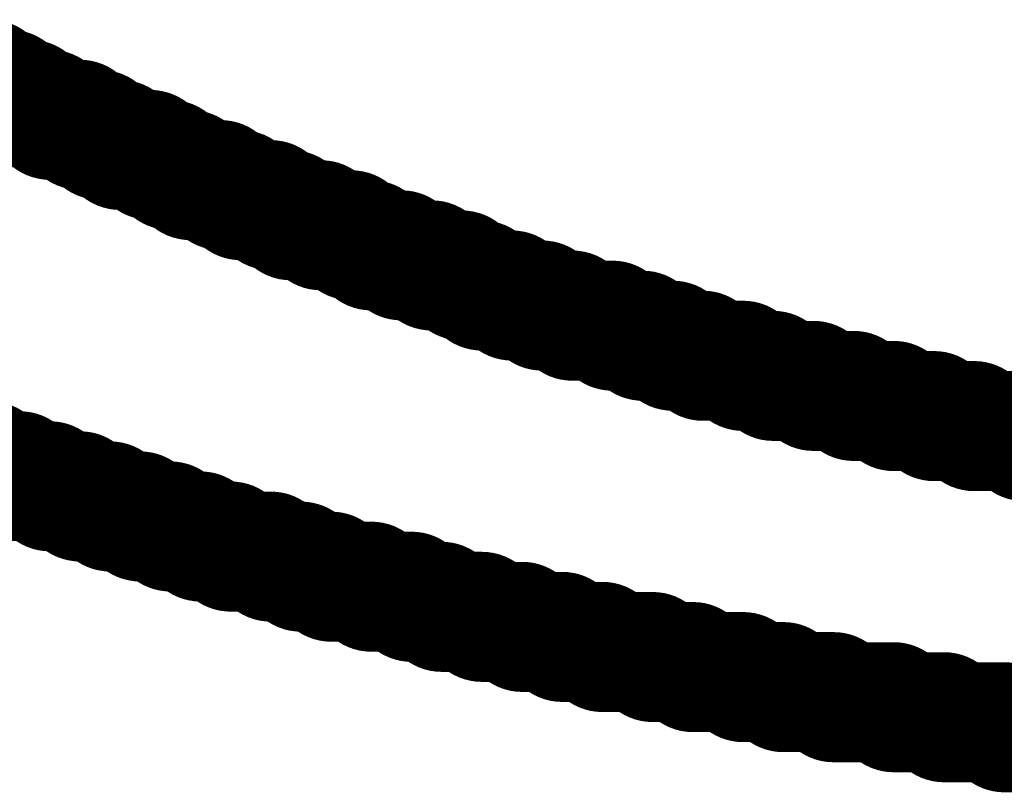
# Model space of a CAD drawing. Header units: inches. Extents: x -0.03 to 9.71, y 0 to 4.44.
# Tile 17 of 117: x 0.1279 to 0.1688, y 0.6804 to 0.7126. Entities that reach past the tile are written whole.
import ezdxf

# ---------------------------------------------------------------- set-up
doc = ezdxf.new("R2010")
doc.units = ezdxf.units.IN
doc.header["$MEASUREMENT"] = 0
doc.layers.add('Top Overlay', color=2, linetype='Continuous')

msp = doc.modelspace()

# ---------------------------------------------------------------- linework, layer by layer
at = {"layer": 'Top Overlay'}
for p, q in [((0.127453, 0.709268), (0.128288, 0.709268)), ((0.128288, 0.709268), (0.128288, 0.708851)), ((0.128288, 0.708851), (0.129126, 0.708851)), ((0.129126, 0.708851), (0.129126, 0.708433)), ((0.129126, 0.708433), (0.130378, 0.708433)), ((0.130378, 0.708433), (0.130378, 0.708012)), ((0.130378, 0.708012), (0.131217, 0.708012)), ((0.131217, 0.708012), (0.131217, 0.707595)), ((0.131217, 0.707595), (0.132051, 0.707595)), ((0.132051, 0.707595), (0.132051, 0.707177)), ((0.132051, 0.707177), (0.133307, 0.707177)), ((0.133307, 0.707177), (0.133307, 0.70676)), ((0.133307, 0.70676), (0.134142, 0.70676)), ((0.134142, 0.70676), (0.134142, 0.706339)), ((0.134142, 0.706339), (0.134981, 0.706339)), ((0.134981, 0.706339), (0.134981, 0.705921)), ((0.134981, 0.705921), (0.136233, 0.705921)), ((0.136233, 0.705921), (0.136233, 0.705504)), ((0.136233, 0.705504), (0.137071, 0.705504)), ((0.137071, 0.705504), (0.137071, 0.705087)), ((0.137071, 0.705087), (0.138323, 0.705087)), ((0.138323, 0.705087), (0.138323, 0.704669)), ((0.138323, 0.704669), (0.139162, 0.704669)), ((0.139162, 0.704669), (0.139162, 0.704248)), ((0.139162, 0.704248), (0.140414, 0.704248)), ((0.140414, 0.704248), (0.140414, 0.703831)), ((0.140414, 0.703831), (0.14167, 0.703831)), ((0.14167, 0.703831), (0.14167, 0.703414)), ((0.14167, 0.703414), (0.142504, 0.703414)), ((0.142504, 0.703414), (0.142504, 0.702996)), ((0.142504, 0.702996), (0.14376, 0.702996)), ((0.14376, 0.702996), (0.14376, 0.702579)), ((0.14376, 0.702579), (0.145016, 0.702579)), ((0.145016, 0.702579), (0.145016, 0.702158)), ((0.145016, 0.702158), (0.146268, 0.702158)), ((0.146268, 0.702158), (0.146268, 0.70174)), ((0.146268, 0.70174), (0.147107, 0.70174)), ((0.147107, 0.70174), (0.147107, 0.701323)), ((0.147107, 0.701323), (0.148359, 0.701323)), ((0.148359, 0.701323), (0.148359, 0.700906)), ((0.148359, 0.700906), (0.149615, 0.700906)), ((0.149615, 0.700906), (0.149615, 0.700488)), ((0.149615, 0.700488), (0.15087, 0.700488)), ((0.15087, 0.700488), (0.15087, 0.700067)), ((0.15087, 0.700067), (0.15254, 0.700067)), ((0.15254, 0.700067), (0.15254, 0.69965)), ((0.15254, 0.69965), (0.153796, 0.69965)), ((0.153796, 0.69965), (0.153796, 0.699232)), ((0.153796, 0.699232), (0.155052, 0.699232)), ((0.155052, 0.699232), (0.155052, 0.698815)), ((0.155052, 0.698815), (0.156304, 0.698815)), ((0.156304, 0.698815), (0.156304, 0.698398)), ((0.156304, 0.698398), (0.157977, 0.698398)), ((0.157977, 0.698398), (0.157977, 0.697976)), ((0.157977, 0.697976), (0.159233, 0.697976)), ((0.159233, 0.697976), (0.159233, 0.697559)), ((0.159233, 0.697559), (0.160906, 0.697559)), ((0.160906, 0.697559), (0.160906, 0.697142)), ((0.160906, 0.697142), (0.162579, 0.697142)), ((0.162579, 0.697142), (0.162579, 0.696724)), ((0.162579, 0.696724), (0.164248, 0.696724)), ((0.164248, 0.696724), (0.164248, 0.696303)), ((0.164248, 0.696303), (0.165922, 0.696303)), ((0.165922, 0.696303), (0.165922, 0.695886)), ((0.165922, 0.695886), (0.167595, 0.695886)), ((0.167595, 0.695886), (0.167595, 0.695469)), ((0.167595, 0.695469), (0.169685, 0.695469)), ((0.12787, 0.693795), (0.126614, 0.693795)), ((0.12787, 0.693378), (0.12787, 0.693795)), ((0.129126, 0.693378), (0.12787, 0.693378)), ((0.129126, 0.692961), (0.129126, 0.693378)), ((0.130378, 0.692961), (0.129126, 0.692961)), ((0.130378, 0.692539), (0.130378, 0.692961)), ((0.131634, 0.692539), (0.130378, 0.692539)), ((0.131634, 0.692122), (0.131634, 0.692539)), ((0.132886, 0.692122), (0.131634, 0.692122)), ((0.132886, 0.691705), (0.132886, 0.692122)), ((0.134142, 0.691705), (0.132886, 0.691705)), ((0.134142, 0.691288), (0.134142, 0.691705)), ((0.135398, 0.691288), (0.134142, 0.691288)), ((0.135398, 0.69087), (0.135398, 0.691288)), ((0.136654, 0.69087), (0.135398, 0.69087)), ((0.136654, 0.690449), (0.136654, 0.69087)), ((0.138323, 0.690449), (0.136654, 0.690449)), ((0.138323, 0.690032), (0.138323, 0.690449)), ((0.139579, 0.690032), (0.138323, 0.690032)), ((0.139579, 0.689614), (0.139579, 0.690032)), ((0.140835, 0.689614), (0.139579, 0.689614)), ((0.140835, 0.689197), (0.140835, 0.689614)), ((0.142504, 0.689197), (0.140835, 0.689197)), ((0.142504, 0.68878), (0.142504, 0.689197)), ((0.144177, 0.68878), (0.142504, 0.68878)), ((0.144177, 0.688358), (0.144177, 0.68878)), ((0.145433, 0.688358), (0.144177, 0.688358)), ((0.145433, 0.687941), (0.145433, 0.688358)), ((0.147107, 0.687941), (0.145433, 0.687941)), ((0.147107, 0.687524), (0.147107, 0.687941)), ((0.14878, 0.687524), (0.147107, 0.687524)), ((0.14878, 0.687106), (0.14878, 0.687524)), ((0.150449, 0.687106), (0.14878, 0.687106)), ((0.150449, 0.686689), (0.150449, 0.687106)), ((0.152122, 0.686689), (0.150449, 0.686689)), ((0.152122, 0.686268), (0.152122, 0.686689)), ((0.154213, 0.686268), (0.152122, 0.686268)), ((0.154213, 0.685851), (0.154213, 0.686268)), ((0.155886, 0.685851), (0.154213, 0.685851)), ((0.155886, 0.685433), (0.155886, 0.685851)), ((0.157977, 0.685433), (0.155886, 0.685433)), ((0.157977, 0.685016), (0.157977, 0.685433)), ((0.15965, 0.685016), (0.157977, 0.685016)), ((0.15965, 0.684598), (0.15965, 0.685016)), ((0.161741, 0.684598), (0.15965, 0.684598)), ((0.161741, 0.684177), (0.161741, 0.684598)), ((0.164248, 0.684177), (0.161741, 0.684177)), ((0.164248, 0.68376), (0.164248, 0.684177)), ((0.166343, 0.68376), (0.164248, 0.68376)), ((0.166343, 0.683343), (0.166343, 0.68376)), ((0.168851, 0.683343), (0.166343, 0.683343))]:
    msp.add_line(p, q, dxfattribs=at)
at = {"layer": 'Top Overlay', "const_width": 0.005}
for points in [[(0.125363, 0.710102), (0.126614, 0.710102)], [(0.126614, 0.709685), (0.126614, 0.710102)], [(0.126614, 0.709685), (0.127453, 0.709685)], [(0.127453, 0.709268), (0.127453, 0.709685)], [(0.127453, 0.709268), (0.128288, 0.709268)], [(0.128288, 0.708851), (0.128288, 0.709268)], [(0.128288, 0.708851), (0.129126, 0.708851)], [(0.129126, 0.708433), (0.129126, 0.708851)], [(0.129126, 0.708433), (0.130378, 0.708433)], [(0.130378, 0.708012), (0.130378, 0.708433)], [(0.130378, 0.708012), (0.131217, 0.708012)], [(0.131217, 0.707595), (0.131217, 0.708012)], [(0.131217, 0.707595), (0.132051, 0.707595)], [(0.132051, 0.707177), (0.132051, 0.707595)], [(0.132051, 0.707177), (0.133307, 0.707177)], [(0.133307, 0.70676), (0.133307, 0.707177)], [(0.133307, 0.70676), (0.134142, 0.70676)], [(0.134142, 0.706339), (0.134142, 0.70676)], [(0.134142, 0.706339), (0.134981, 0.706339)], [(0.134981, 0.705921), (0.134981, 0.706339)], [(0.134981, 0.705921), (0.136233, 0.705921)], [(0.136233, 0.705504), (0.136233, 0.705921)], [(0.136233, 0.705504), (0.137071, 0.705504)], [(0.137071, 0.705087), (0.137071, 0.705504)], [(0.137071, 0.705087), (0.138323, 0.705087)], [(0.138323, 0.704669), (0.138323, 0.705087)], [(0.138323, 0.704669), (0.139162, 0.704669)], [(0.139162, 0.704248), (0.139162, 0.704669)], [(0.139162, 0.704248), (0.140414, 0.704248)], [(0.140414, 0.703831), (0.140414, 0.704248)], [(0.140414, 0.703831), (0.14167, 0.703831)], [(0.14167, 0.703414), (0.14167, 0.703831)], [(0.14167, 0.703414), (0.142504, 0.703414)], [(0.142504, 0.702996), (0.142504, 0.703414)], [(0.142504, 0.702996), (0.14376, 0.702996)], [(0.14376, 0.702579), (0.14376, 0.702996)], [(0.14376, 0.702579), (0.145016, 0.702579)], [(0.145016, 0.702158), (0.145016, 0.702579)], [(0.145016, 0.702158), (0.146268, 0.702158)], [(0.146268, 0.70174), (0.146268, 0.702158)], [(0.146268, 0.70174), (0.147107, 0.70174)], [(0.147107, 0.701323), (0.147107, 0.70174)], [(0.147107, 0.701323), (0.148359, 0.701323)], [(0.148359, 0.700906), (0.148359, 0.701323)], [(0.148359, 0.700906), (0.149615, 0.700906)], [(0.149615, 0.700488), (0.149615, 0.700906)], [(0.149615, 0.700488), (0.15087, 0.700488)], [(0.15087, 0.700067), (0.15087, 0.700488)], [(0.15087, 0.700067), (0.15254, 0.700067)], [(0.15254, 0.69965), (0.15254, 0.700067)], [(0.15254, 0.69965), (0.153796, 0.69965)], [(0.153796, 0.699232), (0.153796, 0.69965)], [(0.153796, 0.699232), (0.155052, 0.699232)], [(0.155052, 0.698815), (0.155052, 0.699232)], [(0.155052, 0.698815), (0.156304, 0.698815)], [(0.156304, 0.698398), (0.156304, 0.698815)], [(0.156304, 0.698398), (0.157977, 0.698398)], [(0.157977, 0.697976), (0.157977, 0.698398)], [(0.157977, 0.697976), (0.159233, 0.697976)], [(0.159233, 0.697559), (0.159233, 0.697976)], [(0.159233, 0.697559), (0.160906, 0.697559)], [(0.160906, 0.697142), (0.160906, 0.697559)], [(0.160906, 0.697142), (0.162579, 0.697142)], [(0.162579, 0.696724), (0.162579, 0.697142)], [(0.162579, 0.696724), (0.164248, 0.696724)], [(0.164248, 0.696303), (0.164248, 0.696724)], [(0.164248, 0.696303), (0.165922, 0.696303)], [(0.165922, 0.695886), (0.165922, 0.696303)], [(0.165922, 0.695886), (0.167595, 0.695886)], [(0.167595, 0.695469), (0.167595, 0.695886)], [(0.167595, 0.695469), (0.169685, 0.695469)], [(0.169685, 0.695051), (0.169685, 0.695469)], [(0.169685, 0.695051), (0.171776, 0.695051)], [(0.125363, 0.694213), (0.126614, 0.694213)], [(0.126614, 0.693795), (0.126614, 0.694213)], [(0.126614, 0.693795), (0.12787, 0.693795)], [(0.12787, 0.693378), (0.12787, 0.693795)], [(0.12787, 0.693378), (0.129126, 0.693378)], [(0.129126, 0.692961), (0.129126, 0.693378)], [(0.129126, 0.692961), (0.130378, 0.692961)], [(0.130378, 0.692539), (0.130378, 0.692961)], [(0.130378, 0.692539), (0.131634, 0.692539)], [(0.131634, 0.692122), (0.131634, 0.692539)], [(0.131634, 0.692122), (0.132886, 0.692122)], [(0.132886, 0.691705), (0.132886, 0.692122)], [(0.132886, 0.691705), (0.134142, 0.691705)], [(0.134142, 0.691288), (0.134142, 0.691705)], [(0.134142, 0.691288), (0.135398, 0.691288)], [(0.135398, 0.69087), (0.135398, 0.691288)], [(0.135398, 0.69087), (0.136654, 0.69087)], [(0.136654, 0.690449), (0.136654, 0.69087)], [(0.136654, 0.690449), (0.138323, 0.690449)], [(0.138323, 0.690032), (0.138323, 0.690449)], [(0.138323, 0.690032), (0.139579, 0.690032)], [(0.139579, 0.689614), (0.139579, 0.690032)], [(0.139579, 0.689614), (0.140835, 0.689614)], [(0.140835, 0.689197), (0.140835, 0.689614)], [(0.140835, 0.689197), (0.142504, 0.689197)], [(0.142504, 0.68878), (0.142504, 0.689197)], [(0.142504, 0.68878), (0.144177, 0.68878)], [(0.144177, 0.688358), (0.144177, 0.68878)], [(0.144177, 0.688358), (0.145433, 0.688358)], [(0.145433, 0.687941), (0.145433, 0.688358)], [(0.145433, 0.687941), (0.147107, 0.687941)], [(0.147107, 0.687524), (0.147107, 0.687941)], [(0.147107, 0.687524), (0.14878, 0.687524)], [(0.14878, 0.687106), (0.14878, 0.687524)], [(0.14878, 0.687106), (0.150449, 0.687106)], [(0.150449, 0.686689), (0.150449, 0.687106)], [(0.150449, 0.686689), (0.152122, 0.686689)], [(0.152122, 0.686268), (0.152122, 0.686689)], [(0.152122, 0.686268), (0.154213, 0.686268)], [(0.154213, 0.685851), (0.154213, 0.686268)], [(0.154213, 0.685851), (0.155886, 0.685851)], [(0.155886, 0.685433), (0.155886, 0.685851)], [(0.155886, 0.685433), (0.157977, 0.685433)], [(0.157977, 0.685016), (0.157977, 0.685433)], [(0.157977, 0.685016), (0.15965, 0.685016)], [(0.15965, 0.684598), (0.15965, 0.685016)], [(0.15965, 0.684598), (0.161741, 0.684598)], [(0.161741, 0.684177), (0.161741, 0.684598)], [(0.161741, 0.684177), (0.164248, 0.684177)], [(0.164248, 0.68376), (0.164248, 0.684177)], [(0.164248, 0.68376), (0.166343, 0.68376)], [(0.166343, 0.683343), (0.166343, 0.68376)], [(0.166343, 0.683343), (0.168851, 0.683343)], [(0.168851, 0.682925), (0.168851, 0.683343)], [(0.168851, 0.682925), (0.171359, 0.682925)]]:
    msp.add_lwpolyline(points, dxfattribs=at)
at = {"layer": 'Top Overlay', "const_width": 0.0025}
for points in [[(0.125364, 0.710102, 1), (0.127864, 0.710102, 1)], [(0.125364, 0.710102, 1), (0.127864, 0.710102, 1)], [(0.125364, 0.709685, 1), (0.127864, 0.709685, 1)], [(0.125364, 0.709685, 1), (0.127864, 0.709685, 1)], [(0.126203, 0.709685, 1), (0.128703, 0.709685, 1)], [(0.126203, 0.709685, 1), (0.128703, 0.709685, 1)], [(0.126203, 0.709268, 1), (0.128703, 0.709268, 1)], [(0.126203, 0.709268, 1), (0.128703, 0.709268, 1)], [(0.127038, 0.709268, 1), (0.129538, 0.709268, 1)], [(0.127038, 0.709268, 1), (0.129538, 0.709268, 1)], [(0.127038, 0.708851, 1), (0.129538, 0.708851, 1)], [(0.127038, 0.708851, 1), (0.129538, 0.708851, 1)], [(0.127876, 0.708851, 1), (0.130376, 0.708851, 1)], [(0.127876, 0.708851, 1), (0.130376, 0.708851, 1)], [(0.127876, 0.708433, 1), (0.130376, 0.708433, 1)], [(0.127876, 0.708433, 1), (0.130376, 0.708433, 1)], [(0.129128, 0.708433, 1), (0.131628, 0.708433, 1)], [(0.129128, 0.708433, 1), (0.131628, 0.708433, 1)], [(0.129128, 0.708012, 1), (0.131628, 0.708012, 1)], [(0.129128, 0.708012, 1), (0.131628, 0.708012, 1)], [(0.129967, 0.708012, 1), (0.132467, 0.708012, 1)], [(0.129967, 0.708012, 1), (0.132467, 0.708012, 1)], [(0.129967, 0.707595, 1), (0.132467, 0.707595, 1)], [(0.129967, 0.707595, 1), (0.132467, 0.707595, 1)], [(0.130801, 0.707595, 1), (0.133301, 0.707595, 1)], [(0.130801, 0.707595, 1), (0.133301, 0.707595, 1)], [(0.130801, 0.707177, 1), (0.133301, 0.707177, 1)], [(0.130801, 0.707177, 1), (0.133301, 0.707177, 1)], [(0.132057, 0.707177, 1), (0.134557, 0.707177, 1)], [(0.132057, 0.707177, 1), (0.134557, 0.707177, 1)], [(0.132057, 0.70676, 1), (0.134557, 0.70676, 1)], [(0.132057, 0.70676, 1), (0.134557, 0.70676, 1)], [(0.132892, 0.70676, 1), (0.135392, 0.70676, 1)], [(0.132892, 0.70676, 1), (0.135392, 0.70676, 1)], [(0.132892, 0.706339, 1), (0.135392, 0.706339, 1)], [(0.132892, 0.706339, 1), (0.135392, 0.706339, 1)], [(0.133731, 0.706339, 1), (0.136231, 0.706339, 1)], [(0.133731, 0.706339, 1), (0.136231, 0.706339, 1)], [(0.133731, 0.705921, 1), (0.136231, 0.705921, 1)], [(0.133731, 0.705921, 1), (0.136231, 0.705921, 1)], [(0.134983, 0.705921, 1), (0.137483, 0.705921, 1)], [(0.134983, 0.705921, 1), (0.137483, 0.705921, 1)], [(0.134983, 0.705504, 1), (0.137483, 0.705504, 1)], [(0.134983, 0.705504, 1), (0.137483, 0.705504, 1)], [(0.135821, 0.705504, 1), (0.138321, 0.705504, 1)], [(0.135821, 0.705504, 1), (0.138321, 0.705504, 1)], [(0.135821, 0.705087, 1), (0.138321, 0.705087, 1)], [(0.135821, 0.705087, 1), (0.138321, 0.705087, 1)], [(0.137073, 0.705087, 1), (0.139573, 0.705087, 1)], [(0.137073, 0.705087, 1), (0.139573, 0.705087, 1)], [(0.137073, 0.704669, 1), (0.139573, 0.704669, 1)], [(0.137073, 0.704669, 1), (0.139573, 0.704669, 1)], [(0.137912, 0.704669, 1), (0.140412, 0.704669, 1)], [(0.137912, 0.704669, 1), (0.140412, 0.704669, 1)], [(0.137912, 0.704248, 1), (0.140412, 0.704248, 1)], [(0.137912, 0.704248, 1), (0.140412, 0.704248, 1)], [(0.139164, 0.704248, 1), (0.141664, 0.704248, 1)], [(0.139164, 0.704248, 1), (0.141664, 0.704248, 1)], [(0.139164, 0.703831, 1), (0.141664, 0.703831, 1)], [(0.139164, 0.703831, 1), (0.141664, 0.703831, 1)], [(0.14042, 0.703831, 1), (0.14292, 0.703831, 1)], [(0.14042, 0.703831, 1), (0.14292, 0.703831, 1)], [(0.14042, 0.703414, 1), (0.14292, 0.703414, 1)], [(0.14042, 0.703414, 1), (0.14292, 0.703414, 1)], [(0.141254, 0.703414, 1), (0.143754, 0.703414, 1)], [(0.141254, 0.703414, 1), (0.143754, 0.703414, 1)], [(0.141254, 0.702996, 1), (0.143754, 0.702996, 1)], [(0.141254, 0.702996, 1), (0.143754, 0.702996, 1)], [(0.14251, 0.702996, 1), (0.14501, 0.702996, 1)], [(0.14251, 0.702996, 1), (0.14501, 0.702996, 1)], [(0.14251, 0.702579, 1), (0.14501, 0.702579, 1)], [(0.14251, 0.702579, 1), (0.14501, 0.702579, 1)], [(0.143766, 0.702579, 1), (0.146266, 0.702579, 1)], [(0.143766, 0.702579, 1), (0.146266, 0.702579, 1)], [(0.143766, 0.702158, 1), (0.146266, 0.702158, 1)], [(0.143766, 0.702158, 1), (0.146266, 0.702158, 1)], [(0.145018, 0.702158, 1), (0.147518, 0.702158, 1)], [(0.145018, 0.702158, 1), (0.147518, 0.702158, 1)], [(0.145018, 0.70174, 1), (0.147518, 0.70174, 1)], [(0.145018, 0.70174, 1), (0.147518, 0.70174, 1)], [(0.145857, 0.70174, 1), (0.148357, 0.70174, 1)], [(0.145857, 0.70174, 1), (0.148357, 0.70174, 1)], [(0.145857, 0.701323, 1), (0.148357, 0.701323, 1)], [(0.145857, 0.701323, 1), (0.148357, 0.701323, 1)], [(0.147109, 0.701323, 1), (0.149609, 0.701323, 1)], [(0.147109, 0.701323, 1), (0.149609, 0.701323, 1)], [(0.147109, 0.700906, 1), (0.149609, 0.700906, 1)], [(0.147109, 0.700906, 1), (0.149609, 0.700906, 1)], [(0.148365, 0.700906, 1), (0.150865, 0.700906, 1)], [(0.148365, 0.700906, 1), (0.150865, 0.700906, 1)], [(0.148365, 0.700488, 1), (0.150865, 0.700488, 1)], [(0.148365, 0.700488, 1), (0.150865, 0.700488, 1)], [(0.14962, 0.700488, 1), (0.15212, 0.700488, 1)], [(0.14962, 0.700488, 1), (0.15212, 0.700488, 1)], [(0.14962, 0.700067, 1), (0.15212, 0.700067, 1)], [(0.14962, 0.700067, 1), (0.15212, 0.700067, 1)], [(0.15129, 0.700067, 1), (0.15379, 0.700067, 1)], [(0.15129, 0.700067, 1), (0.15379, 0.700067, 1)], [(0.15129, 0.69965, 1), (0.15379, 0.69965, 1)], [(0.15129, 0.69965, 1), (0.15379, 0.69965, 1)], [(0.152546, 0.69965, 1), (0.155046, 0.69965, 1)], [(0.152546, 0.69965, 1), (0.155046, 0.69965, 1)], [(0.152546, 0.699232, 1), (0.155046, 0.699232, 1)], [(0.152546, 0.699232, 1), (0.155046, 0.699232, 1)], [(0.153802, 0.699232, 1), (0.156302, 0.699232, 1)], [(0.153802, 0.699232, 1), (0.156302, 0.699232, 1)], [(0.153802, 0.698815, 1), (0.156302, 0.698815, 1)], [(0.153802, 0.698815, 1), (0.156302, 0.698815, 1)], [(0.155054, 0.698815, 1), (0.157554, 0.698815, 1)], [(0.155054, 0.698815, 1), (0.157554, 0.698815, 1)], [(0.155054, 0.698398, 1), (0.157554, 0.698398, 1)], [(0.155054, 0.698398, 1), (0.157554, 0.698398, 1)], [(0.156727, 0.698398, 1), (0.159227, 0.698398, 1)], [(0.156727, 0.698398, 1), (0.159227, 0.698398, 1)], [(0.156727, 0.697976, 1), (0.159227, 0.697976, 1)], [(0.156727, 0.697976, 1), (0.159227, 0.697976, 1)], [(0.157983, 0.697976, 1), (0.160483, 0.697976, 1)], [(0.157983, 0.697976, 1), (0.160483, 0.697976, 1)], [(0.157983, 0.697559, 1), (0.160483, 0.697559, 1)], [(0.157983, 0.697559, 1), (0.160483, 0.697559, 1)], [(0.159656, 0.697559, 1), (0.162156, 0.697559, 1)], [(0.159656, 0.697559, 1), (0.162156, 0.697559, 1)], [(0.159656, 0.697142, 1), (0.162156, 0.697142, 1)], [(0.159656, 0.697142, 1), (0.162156, 0.697142, 1)], [(0.161329, 0.697142, 1), (0.163829, 0.697142, 1)], [(0.161329, 0.697142, 1), (0.163829, 0.697142, 1)], [(0.161329, 0.696724, 1), (0.163829, 0.696724, 1)], [(0.161329, 0.696724, 1), (0.163829, 0.696724, 1)], [(0.162998, 0.696724, 1), (0.165498, 0.696724, 1)], [(0.162998, 0.696724, 1), (0.165498, 0.696724, 1)], [(0.162998, 0.696303, 1), (0.165498, 0.696303, 1)], [(0.162998, 0.696303, 1), (0.165498, 0.696303, 1)], [(0.164672, 0.696303, 1), (0.167172, 0.696303, 1)], [(0.164672, 0.696303, 1), (0.167172, 0.696303, 1)], [(0.164672, 0.695886, 1), (0.167172, 0.695886, 1)], [(0.164672, 0.695886, 1), (0.167172, 0.695886, 1)], [(0.166345, 0.695886, 1), (0.168845, 0.695886, 1)], [(0.166345, 0.695886, 1), (0.168845, 0.695886, 1)], [(0.166345, 0.695469, 1), (0.168845, 0.695469, 1)], [(0.166345, 0.695469, 1), (0.168845, 0.695469, 1)], [(0.168435, 0.695469, 1), (0.170935, 0.695469, 1)], [(0.168435, 0.695469, 1), (0.170935, 0.695469, 1)], [(0.168435, 0.695051, 1), (0.170935, 0.695051, 1)], [(0.168435, 0.695051, 1), (0.170935, 0.695051, 1)], [(0.125364, 0.694213, 1), (0.127864, 0.694213, 1)], [(0.125364, 0.694213, 1), (0.127864, 0.694213, 1)], [(0.125364, 0.693795, 1), (0.127864, 0.693795, 1)], [(0.125364, 0.693795, 1), (0.127864, 0.693795, 1)], [(0.12662, 0.693795, 1), (0.12912, 0.693795, 1)], [(0.12662, 0.693795, 1), (0.12912, 0.693795, 1)], [(0.12662, 0.693378, 1), (0.12912, 0.693378, 1)], [(0.12662, 0.693378, 1), (0.12912, 0.693378, 1)], [(0.127876, 0.693378, 1), (0.130376, 0.693378, 1)], [(0.127876, 0.693378, 1), (0.130376, 0.693378, 1)], [(0.127876, 0.692961, 1), (0.130376, 0.692961, 1)], [(0.127876, 0.692961, 1), (0.130376, 0.692961, 1)], [(0.129128, 0.692961, 1), (0.131628, 0.692961, 1)], [(0.129128, 0.692961, 1), (0.131628, 0.692961, 1)], [(0.129128, 0.692539, 1), (0.131628, 0.692539, 1)], [(0.129128, 0.692539, 1), (0.131628, 0.692539, 1)], [(0.130384, 0.692539, 1), (0.132884, 0.692539, 1)], [(0.130384, 0.692539, 1), (0.132884, 0.692539, 1)], [(0.130384, 0.692122, 1), (0.132884, 0.692122, 1)], [(0.130384, 0.692122, 1), (0.132884, 0.692122, 1)], [(0.131636, 0.692122, 1), (0.134136, 0.692122, 1)], [(0.131636, 0.692122, 1), (0.134136, 0.692122, 1)], [(0.131636, 0.691705, 1), (0.134136, 0.691705, 1)], [(0.131636, 0.691705, 1), (0.134136, 0.691705, 1)], [(0.132892, 0.691705, 1), (0.135392, 0.691705, 1)], [(0.132892, 0.691705, 1), (0.135392, 0.691705, 1)], [(0.132892, 0.691288, 1), (0.135392, 0.691288, 1)], [(0.132892, 0.691288, 1), (0.135392, 0.691288, 1)], [(0.134148, 0.691288, 1), (0.136648, 0.691288, 1)], [(0.134148, 0.691288, 1), (0.136648, 0.691288, 1)], [(0.134148, 0.69087, 1), (0.136648, 0.69087, 1)], [(0.134148, 0.69087, 1), (0.136648, 0.69087, 1)], [(0.135404, 0.69087, 1), (0.137904, 0.69087, 1)], [(0.135404, 0.69087, 1), (0.137904, 0.69087, 1)], [(0.135404, 0.690449, 1), (0.137904, 0.690449, 1)], [(0.135404, 0.690449, 1), (0.137904, 0.690449, 1)], [(0.137073, 0.690449, 1), (0.139573, 0.690449, 1)], [(0.137073, 0.690449, 1), (0.139573, 0.690449, 1)], [(0.137073, 0.690032, 1), (0.139573, 0.690032, 1)], [(0.137073, 0.690032, 1), (0.139573, 0.690032, 1)], [(0.138329, 0.690032, 1), (0.140829, 0.690032, 1)], [(0.138329, 0.690032, 1), (0.140829, 0.690032, 1)], [(0.138329, 0.689614, 1), (0.140829, 0.689614, 1)], [(0.138329, 0.689614, 1), (0.140829, 0.689614, 1)], [(0.139585, 0.689614, 1), (0.142085, 0.689614, 1)], [(0.139585, 0.689614, 1), (0.142085, 0.689614, 1)], [(0.139585, 0.689197, 1), (0.142085, 0.689197, 1)], [(0.139585, 0.689197, 1), (0.142085, 0.689197, 1)], [(0.141254, 0.689197, 1), (0.143754, 0.689197, 1)], [(0.141254, 0.689197, 1), (0.143754, 0.689197, 1)], [(0.141254, 0.68878, 1), (0.143754, 0.68878, 1)], [(0.141254, 0.68878, 1), (0.143754, 0.68878, 1)], [(0.142928, 0.68878, 1), (0.145427, 0.68878, 1)], [(0.142928, 0.68878, 1), (0.145427, 0.68878, 1)], [(0.142928, 0.688358, 1), (0.145427, 0.688358, 1)], [(0.142928, 0.688358, 1), (0.145427, 0.688358, 1)], [(0.144183, 0.688358, 1), (0.146683, 0.688358, 1)], [(0.144183, 0.688358, 1), (0.146683, 0.688358, 1)], [(0.144183, 0.687941, 1), (0.146683, 0.687941, 1)], [(0.144183, 0.687941, 1), (0.146683, 0.687941, 1)], [(0.145857, 0.687941, 1), (0.148357, 0.687941, 1)], [(0.145857, 0.687941, 1), (0.148357, 0.687941, 1)], [(0.145857, 0.687524, 1), (0.148357, 0.687524, 1)], [(0.145857, 0.687524, 1), (0.148357, 0.687524, 1)], [(0.14753, 0.687524, 1), (0.15003, 0.687524, 1)], [(0.14753, 0.687524, 1), (0.15003, 0.687524, 1)], [(0.14753, 0.687106, 1), (0.15003, 0.687106, 1)], [(0.14753, 0.687106, 1), (0.15003, 0.687106, 1)], [(0.149199, 0.687106, 1), (0.151699, 0.687106, 1)], [(0.149199, 0.687106, 1), (0.151699, 0.687106, 1)], [(0.149199, 0.686689, 1), (0.151699, 0.686689, 1)], [(0.149199, 0.686689, 1), (0.151699, 0.686689, 1)], [(0.150872, 0.686689, 1), (0.153372, 0.686689, 1)], [(0.150872, 0.686689, 1), (0.153372, 0.686689, 1)], [(0.150872, 0.686268, 1), (0.153372, 0.686268, 1)], [(0.150872, 0.686268, 1), (0.153372, 0.686268, 1)], [(0.152963, 0.686268, 1), (0.155463, 0.686268, 1)], [(0.152963, 0.686268, 1), (0.155463, 0.686268, 1)], [(0.152963, 0.685851, 1), (0.155463, 0.685851, 1)], [(0.152963, 0.685851, 1), (0.155463, 0.685851, 1)], [(0.154636, 0.685851, 1), (0.157136, 0.685851, 1)], [(0.154636, 0.685851, 1), (0.157136, 0.685851, 1)], [(0.154636, 0.685433, 1), (0.157136, 0.685433, 1)], [(0.154636, 0.685433, 1), (0.157136, 0.685433, 1)], [(0.156727, 0.685433, 1), (0.159227, 0.685433, 1)], [(0.156727, 0.685433, 1), (0.159227, 0.685433, 1)], [(0.156727, 0.685016, 1), (0.159227, 0.685016, 1)], [(0.156727, 0.685016, 1), (0.159227, 0.685016, 1)], [(0.1584, 0.685016, 1), (0.1609, 0.685016, 1)], [(0.1584, 0.685016, 1), (0.1609, 0.685016, 1)], [(0.1584, 0.684598, 1), (0.1609, 0.684598, 1)], [(0.1584, 0.684598, 1), (0.1609, 0.684598, 1)], [(0.160491, 0.684598, 1), (0.162991, 0.684598, 1)], [(0.160491, 0.684598, 1), (0.162991, 0.684598, 1)], [(0.160491, 0.684177, 1), (0.162991, 0.684177, 1)], [(0.160491, 0.684177, 1), (0.162991, 0.684177, 1)], [(0.162998, 0.684177, 1), (0.165498, 0.684177, 1)], [(0.162998, 0.684177, 1), (0.165498, 0.684177, 1)], [(0.162998, 0.68376, 1), (0.165498, 0.68376, 1)], [(0.162998, 0.68376, 1), (0.165498, 0.68376, 1)], [(0.165093, 0.68376, 1), (0.167593, 0.68376, 1)], [(0.165093, 0.68376, 1), (0.167593, 0.68376, 1)], [(0.165093, 0.683343, 1), (0.167593, 0.683343, 1)], [(0.165093, 0.683343, 1), (0.167593, 0.683343, 1)], [(0.167601, 0.683343, 1), (0.170101, 0.683343, 1)], [(0.167601, 0.683343, 1), (0.170101, 0.683343, 1)], [(0.167601, 0.682925, 1), (0.170101, 0.682925, 1)], [(0.167601, 0.682925, 1), (0.170101, 0.682925, 1)]]:
    msp.add_lwpolyline(points, format="xyb", close=True, dxfattribs=at)

doc.saveas('drawing.dxf')
